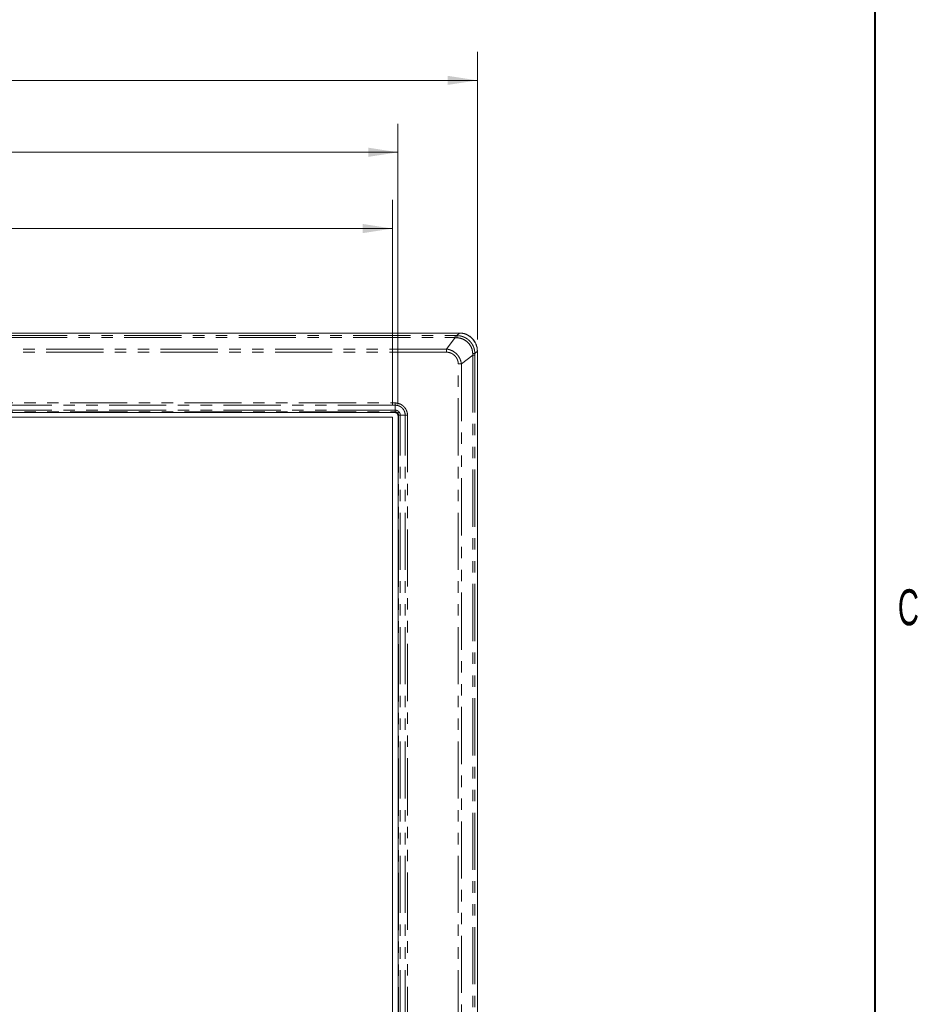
# Model space of a CAD drawing. Header units: millimetres. Extents: x 19 to 844, y 7 to 552.
# Tile 176 of 177: x 743 to 843, y 305 to 414. Entities that reach past the tile are written whole.
import ezdxf

# ---------------------------------------------------------------- set-up
doc = ezdxf.new("R2010")
doc.units = ezdxf.units.MM
doc.linetypes.add('PHANTOM', pattern=[12.7, 6.35, -1.27, 1.27, -1.27, 1.27, -1.27])
doc.styles.add('SLDTEXTSTYLE0', font='TXT', dxfattribs={"width": 0.75})
doc.styles.add('SLDTEXTSTYLE1', font='TXT', dxfattribs={"width": 0.605})
doc.dimstyles.new('SLDDIMSTYLE1', dxfattribs={"dimtxt": 3.5, "dimasz": 3.302, "dimexe": 0, "dimexo": 0.0625, "dimgap": 0.875, "dimtad": 0, "dimtih": 1, "dimtoh": 1, "dimdec": 1, "dimlfac": 2.5, "dimrnd": 1e-09, "dimzin": 12, "dimdsep": 46, "dimtxsty": 'SLDTEXTSTYLE0', "dimsah": 1, "dimcen": 0.09, "dimadec": 0, "dimazin": 3, "dimtfac": 1, "dimtdec": 1, "dimtofl": 0, "dimtmove": 0, "dimatfit": 3, "dimfxl": 0, "dimfrac": 2, "dimtolj": 1, "dimtzin": 12, "dimarcsym": 0})

# ---------------------------------------------------------------- blocks, each defined once
blk = doc.blocks.new('_D_1')
at = {"color": 7, "linetype": 'Continuous', "lineweight": 0}
for p, q in [((536.53, 378.95), (536.53, 410.91)), ((794.07, 378.95), (794.07, 410.91)), ((536.53, 407.73), (659.48, 407.73)), ((794.07, 407.73), (671.12, 407.73))]:
    blk.add_line(p, q, dxfattribs=at)
for points in [[(536.53, 407.73), (539.83, 407.23), (539.83, 408.24)], [(794.07, 407.73), (790.77, 408.24), (790.77, 407.23)]]:
    blk.add_solid(points, dxfattribs=at)
at = {"color": 7, "linetype": 'Continuous', "lineweight": 0, "insert": (659.48, 409.47), "char_height": 3.5, "attachment_point": 1, "style": 'SLDTEXTSTYLE0'}
blk.add_mtext('643.8', dxfattribs=at)
blk = doc.blocks.new('_D_2')
at = {"color": 7, "linetype": 'Continuous', "lineweight": 0}
for p, q in [((545.34, 371.76), (545.34, 402.92)), ((785.26, 371.76), (785.26, 402.92)), ((545.34, 399.75), (659.48, 399.75)), ((785.26, 399.75), (671.12, 399.75))]:
    blk.add_line(p, q, dxfattribs=at)
for points in [[(545.34, 399.75), (548.64, 399.24), (548.64, 400.26)], [(785.26, 399.75), (781.96, 400.26), (781.96, 399.24)]]:
    blk.add_solid(points, dxfattribs=at)
at = {"color": 7, "linetype": 'Continuous', "lineweight": 0, "insert": (659.48, 401.48), "char_height": 3.5, "attachment_point": 1, "style": 'SLDTEXTSTYLE0'}
blk.add_mtext('599.8', dxfattribs=at)
blk = doc.blocks.new('_D_3')
at = {"color": 7, "linetype": 'Continuous', "lineweight": 0}
for p, q in [((545.95, 371.63), (545.95, 394.46)), ((784.65, 371.63), (784.65, 394.46)), ((545.95, 391.28), (644.04, 391.28)), ((784.65, 391.28), (686.57, 391.28))]:
    blk.add_line(p, q, dxfattribs=at)
for points in [[(545.95, 391.28), (549.26, 390.77), (549.26, 391.79)], [(784.65, 391.28), (781.35, 391.79), (781.35, 390.77)]]:
    blk.add_solid(points, dxfattribs=at)
at = {"color": 7, "linetype": 'Continuous', "lineweight": 0, "char_height": 3.5, "attachment_point": 1, "style": 'SLDTEXTSTYLE0'}
for s, insert in [('596.7', (644.04, 393.02)), ('ACTIVE AREA', (656.99, 393.02))]:
    blk.add_mtext(s, dxfattribs=dict(at, insert=insert))

msp = doc.modelspace()

# ---------------------------------------------------------------- linework, layer by layer
at = {"color": 7, "linetype": 'Continuous', "lineweight": 40}
msp.add_line((838.2, 546.1), (838.2, 12.7), dxfattribs=at)
at = {"color": 7, "linetype": 'Continuous', "lineweight": 15}
for p, q in [((538.525, 379.673), (792.079, 379.673)), ((794.072, 377.681), (794.072, 239.084)), ((784.884, 370.866), (545.721, 370.866)), ((784.947, 371.113), (784.947, 371.659)), ((784.65, 370.356), (545.954, 370.356)), ((784.65, 236.092), (784.65, 370.356)), ((785.265, 239.084), (785.265, 370.485)), ((786.058, 370.548), (785.511, 370.548))]:
    msp.add_line(p, q, dxfattribs=at)
at = {"color": 8, "linetype": 'PHANTOM', "lineweight": 0}
for p, q in [((538.984, 379.389), (791.621, 379.389)), ((791.795, 379.389), (792.079, 379.673)), ((538.984, 379.166), (791.621, 379.166)), ((791.621, 379.166), (790.659, 377.9)), ((790.659, 377.9), (539.946, 377.9)), ((790.659, 377.549), (539.946, 377.549)), ((790.659, 377.549), (790.659, 377.9)), ((793.564, 377.222), (792.299, 376.26)), ((793.564, 377.222), (793.565, 239.084)), ((794.072, 377.681), (793.787, 377.397)), ((793.787, 377.222), (793.787, 239.084)), ((792.299, 376.26), (792.306, 239.084)), ((545.658, 371.918), (784.946, 371.918)), ((784.947, 371.659), (545.658, 371.659)), ((784.947, 371.113), (545.658, 371.113)), ((545.674, 370.931), (784.931, 370.931)), ((784.931, 370.931), (784.884, 370.884)), ((784.884, 370.884), (784.884, 370.866)), ((785.282, 370.485), (785.265, 370.485)), ((785.282, 370.485), (785.329, 370.532)), ((785.329, 370.532), (785.329, 239.084)), ((785.51, 239.084), (785.511, 370.548)), ((786.058, 239.084), (786.058, 370.548)), ((786.316, 370.568), (786.316, 239.084))]:
    msp.add_line(p, q, dxfattribs=at)
at = {"color": 8, "linetype": 'PHANTOM', "lineweight": 0, "flags": 128}
msp.add_lwpolyline([(791.954, 239.084), (791.952, 267.91), (791.949, 318.385), (791.947, 376.26)], dxfattribs=at)
at = {"color": 8, "linetype": 'PHANTOM', "lineweight": 0}
for points, knots in [([(791.621, 379.166), (791.621, 379.225), (791.621, 379.28), (791.621, 379.36), (791.621, 379.383), (791.621, 379.389)], [0, 0, 0, 0, 0.5, 0.5, 1, 1, 1, 1]), ([(791.621, 379.389), (791.649, 379.389), (791.707, 379.389), (791.765, 379.389), (791.795, 379.389)], [0, 0, 0, 0, 0.4884707, 1, 1, 1, 1]), ([(791.795, 379.389), (791.798, 379.383), (791.802, 379.359), (791.807, 379.275), (791.81, 379.217), (791.811, 379.156)], [0, 0, 0, 0, 0.5, 0.5, 1, 1, 1, 1]), ([(791.795, 379.389), (791.825, 379.389), (791.886, 379.388), (791.977, 379.382), (792.068, 379.371), (792.158, 379.357), (792.247, 379.339), (792.336, 379.316), (792.423, 379.29), (792.509, 379.259), (792.594, 379.224), (792.677, 379.186), (792.758, 379.144), (792.838, 379.098), (792.915, 379.048), (792.99, 378.995), (793.062, 378.939), (793.131, 378.879), (793.198, 378.816), (793.279, 378.732), (793.37, 378.624), (793.467, 378.489), (793.551, 378.347), (793.623, 378.198), (793.683, 378.044), (793.73, 377.886), (793.763, 377.725), (793.784, 377.561), (793.786, 377.451), (793.787, 377.397)], [0, 0, 0, 0, 0.029115, 0.0582351, 0.0873615, 0.1164952, 0.1456374, 0.1747893, 0.2039521, 0.2331268, 0.2623147, 0.2915169, 0.3207345, 0.3499688, 0.3792208, 0.4084916, 0.4377825, 0.4670945, 0.4964288, 0.5257866, 0.5786853, 0.6315162, 0.684286, 0.7370014, 0.7896693, 0.8422962, 0.8948892, 0.9474548, 1, 1, 1, 1]), ([(791.811, 379.156), (791.779, 379.157), (791.715, 379.16), (791.652, 379.164), (791.621, 379.166)], [0, 0, 0, 0, 0.5113763, 1, 1, 1, 1]), ([(793.554, 377.413), (793.544, 377.639), (793.492, 377.863), (793.312, 378.276), (793.183, 378.466), (792.864, 378.785), (792.675, 378.913), (792.261, 379.094), (792.037, 379.145), (791.811, 379.156)], [0, 0, 0, 0, 0.25, 0.25, 0.5, 0.5, 0.75, 0.75, 1, 1, 1, 1]), ([(792.299, 376.26), (792.294, 376.288), (792.286, 376.345), (792.268, 376.432), (792.245, 376.522), (792.217, 376.614), (792.183, 376.709), (792.114, 376.876), (791.982, 377.109), (791.757, 377.378), (791.486, 377.599), (791.226, 377.741), (791.004, 377.824), (790.828, 377.872), (790.713, 377.891), (790.659, 377.9)], [0, 0, 0, 0, 0.0339254, 0.06946547, 0.10662987, 0.14543089, 0.18587842, 0.22798035, 0.36309092, 0.50582628, 0.64759722, 0.78105683, 0.8602259, 0.93318222, 1, 1, 1, 1]), ([(791.947, 376.26), (791.947, 376.281), (791.946, 376.324), (791.941, 376.387), (791.933, 376.45), (791.921, 376.512), (791.906, 376.575), (791.887, 376.637), (791.858, 376.72), (791.812, 376.823), (791.742, 376.945), (791.656, 377.063), (791.555, 377.173), (791.443, 377.272), (791.325, 377.355), (791.203, 377.422), (791.076, 377.476), (790.942, 377.517), (790.801, 377.544), (790.706, 377.547), (790.659, 377.549)], [0, 0, 0, 0, 0.03146316, 0.06288719, 0.09436132, 0.12597436, 0.15781394, 0.18996586, 0.22251344, 0.2894788, 0.35736376, 0.43164934, 0.50599282, 0.57994503, 0.65406331, 0.72073154, 0.78663786, 0.85882513, 0.92961756, 1, 1, 1, 1]), ([(793.564, 377.222), (793.563, 377.253), (793.559, 377.317), (793.556, 377.38), (793.554, 377.413)], [0, 0, 0, 0, 0.48850368, 1, 1, 1, 1]), ([(793.787, 377.397), (793.781, 377.4), (793.757, 377.403), (793.673, 377.409), (793.615, 377.411), (793.554, 377.413)], [0, 0, 0, 0, 0.5, 0.5, 1, 1, 1, 1]), ([(793.564, 377.222), (793.623, 377.222), (793.679, 377.222), (793.758, 377.222), (793.781, 377.222), (793.787, 377.222)], [0, 0, 0, 0, 0.5, 0.5, 1, 1, 1, 1]), ([(793.787, 377.397), (793.787, 377.367), (793.787, 377.309), (793.787, 377.251), (793.787, 377.222)], [0, 0, 0, 0, 0.51110552, 1, 1, 1, 1]), ([(784.946, 371.918), (784.946, 371.902), (784.946, 371.872), (784.946, 371.828), (784.946, 371.774), (784.945, 371.717), (784.946, 371.676), (784.947, 371.659)], [0, 0, 0, 0, 0.17163415, 0.33848967, 0.50004786, 0.79260547, 1, 1, 1, 1]), ([(784.946, 371.918), (784.971, 371.917), (785.019, 371.916), (785.092, 371.909), (785.164, 371.898), (785.235, 371.884), (785.306, 371.866), (785.376, 371.844), (785.468, 371.809), (785.58, 371.758), (785.708, 371.681), (785.828, 371.59), (785.968, 371.457), (786.113, 371.27), (786.218, 371.057), (786.276, 370.871), (786.307, 370.721), (786.313, 370.619), (786.316, 370.568)], [0, 0, 0, 0, 0.03449388, 0.0687921, 0.10298955, 0.13718191, 0.17146494, 0.20593364, 0.24068148, 0.31048407, 0.38000119, 0.4513604, 0.52264236, 0.65314999, 0.78358014, 0.8556473, 0.92749833, 1, 1, 1, 1]), ([(784.931, 370.931), (784.934, 370.931), (784.946, 370.931), (784.971, 370.93), (785.021, 370.924), (785.087, 370.905), (785.168, 370.863), (785.211, 370.82), (785.236, 370.795)], [0, 0, 0, 0, 0.028471, 0.1036947, 0.2162861, 0.4759871, 0.6952699, 1, 1, 1, 1]), ([(784.947, 371.659), (784.969, 371.659), (785.013, 371.659), (785.079, 371.654), (785.16, 371.643), (785.254, 371.621), (785.347, 371.591), (785.456, 371.544), (785.558, 371.488), (785.672, 371.403), (785.802, 371.279), (785.932, 371.097), (786.017, 370.884), (786.049, 370.72), (786.058, 370.614), (786.058, 370.563), (786.058, 370.548)], [0, 0, 0, 0, 0.0378941, 0.0757001, 0.1134407, 0.1770504, 0.240998, 0.2804804, 0.3810679, 0.4391167, 0.5238276, 0.6886814, 0.8182234, 0.9135944, 0.9741354, 1, 1, 1, 1]), ([(785.38, 370.916), (785.371, 370.927), (785.351, 370.948), (785.32, 370.978), (785.287, 371.004), (785.253, 371.027), (785.218, 371.047), (785.174, 371.068), (785.122, 371.088), (785.062, 371.102), (785.009, 371.109), (784.971, 371.112), (784.952, 371.112), (784.947, 371.113)], [0, 0, 0, 0, 0.0889008, 0.1761005, 0.2615302, 0.3454025, 0.4279517, 0.5090626, 0.6394364, 0.7689693, 0.8842025, 0.9640974, 1, 1, 1, 1]), ([(785.38, 370.916), (785.344, 370.885), (785.309, 370.855), (785.257, 370.812), (785.241, 370.799), (785.236, 370.795)], [0, 0, 0, 0, 0.5, 0.5, 1, 1, 1, 1]), ([(785.236, 370.795), (785.243, 370.786), (785.257, 370.769), (785.274, 370.743), (785.287, 370.72), (785.297, 370.699), (785.304, 370.681), (785.313, 370.654), (785.321, 370.626), (785.326, 370.592), (785.329, 370.564), (785.329, 370.543), (785.329, 370.532)], [0, 0, 0, 0, 0.1204983, 0.227811, 0.3218877, 0.4025285, 0.4696254, 0.5231104, 0.7037664, 0.7782021, 0.8894339, 1, 1, 1, 1]), ([(785.511, 370.548), (785.511, 370.554), (785.511, 370.57), (785.509, 370.602), (785.502, 370.661), (785.485, 370.731), (785.455, 370.803), (785.422, 370.862), (785.394, 370.898), (785.38, 370.916)], [0, 0, 0, 0, 0.0458427, 0.1216877, 0.2416399, 0.4912653, 0.6601603, 0.8296243, 1, 1, 1, 1]), ([(786.316, 370.568), (786.31, 370.568), (786.289, 370.567), (786.256, 370.567), (786.219, 370.567), (786.187, 370.567), (786.154, 370.566), (786.123, 370.562), (786.09, 370.556), (786.07, 370.551), (786.058, 370.548)], [0, 0, 0, 0, 0.06641, 0.2394857, 0.362719, 0.4859496, 0.6105155, 0.7387815, 0.8552764, 1, 1, 1, 1])]:
    msp.add_open_spline(points, degree=3, knots=knots, dxfattribs=at)
at = {"color": 7, "linetype": 'Continuous', "lineweight": 15}
for points, knots in [([(794.07, 377.662), (794.07, 377.691), (794.069, 377.75), (794.063, 377.839), (794.054, 377.926), (794.041, 378.012), (794.024, 378.098), (794.003, 378.183), (793.978, 378.267), (793.95, 378.35), (793.913, 378.446), (793.864, 378.553), (793.782, 378.707), (793.66, 378.89), (793.487, 379.088), (793.289, 379.261), (793.106, 379.383), (792.951, 379.466), (792.823, 379.524), (792.683, 379.576), (792.531, 379.619), (792.376, 379.65), (792.219, 379.669), (792.113, 379.671), (792.06, 379.672)], [0, 0, 0, 0, 0.0281303, 0.0560601, 0.0838427, 0.1115319, 0.1391823, 0.1668487, 0.1945857, 0.2224476, 0.2504879, 0.2920994, 0.3337508, 0.4170208, 0.4999994, 0.5829134, 0.6662527, 0.7078394, 0.749521, 0.7998401, 0.8497298, 0.8995073, 0.9494922, 1, 1, 1, 1]), ([(792.079, 379.673), (792.113, 379.673), (792.181, 379.672), (792.28, 379.666), (792.377, 379.656), (792.472, 379.641), (792.564, 379.623), (792.654, 379.6), (792.742, 379.573), (792.826, 379.542), (792.937, 379.495), (793.071, 379.425), (793.271, 379.293), (793.494, 379.096), (793.691, 378.873), (793.824, 378.673), (793.905, 378.517), (793.968, 378.36), (794.015, 378.202), (794.048, 378.035), (794.068, 377.861), (794.071, 377.742), (794.072, 377.681)], [0, 0, 0, 0, 0.0324794, 0.0642333, 0.0953196, 0.1258004, 0.1557411, 0.185211, 0.2142827, 0.2430318, 0.2715364, 0.3288684, 0.3875534, 0.5000277, 0.612502, 0.6711225, 0.728519, 0.7799636, 0.8324136, 0.8863069, 0.9420473, 1, 1, 1, 1]), ([(785.282, 370.485), (785.282, 370.499), (785.281, 370.526), (785.275, 370.566), (785.265, 370.605), (785.251, 370.642), (785.234, 370.677), (785.214, 370.71), (785.191, 370.74), (785.158, 370.777), (785.109, 370.818), (785.041, 370.854), (784.965, 370.879), (784.911, 370.882), (784.884, 370.884)], [0, 0, 0, 0, 0.0655873, 0.1302893, 0.1941127, 0.2570644, 0.3191515, 0.3803816, 0.4407624, 0.500302, 0.6200761, 0.7432442, 0.8698669, 1, 1, 1, 1]), ([(785.265, 370.485), (785.264, 370.498), (785.264, 370.523), (785.258, 370.56), (785.249, 370.596), (785.232, 370.643), (785.203, 370.699), (785.155, 370.756), (785.097, 370.804), (785.031, 370.839), (784.959, 370.862), (784.909, 370.865), (784.884, 370.866)], [0, 0, 0, 0, 0.0627336, 0.1249984, 0.1874006, 0.2505426, 0.3749301, 0.5001461, 0.6250056, 0.7497497, 0.8749671, 1, 1, 1, 1]), ([(784.931, 370.931), (784.931, 370.932), (784.931, 370.933), (784.934, 370.938), (784.94, 370.947), (784.945, 370.964), (784.946, 370.985), (784.944, 371.012), (784.945, 371.042), (784.946, 371.075), (784.946, 371.1), (784.947, 371.113)], [0, 0, 0, 0, 0.0573963, 0.1236528, 0.2492647, 0.3716142, 0.5002405, 0.6255323, 0.7502295, 0.8751134, 1, 1, 1, 1]), ([(785.511, 370.548), (785.503, 370.548), (785.486, 370.548), (785.463, 370.548), (785.437, 370.547), (785.41, 370.547), (785.384, 370.548), (785.362, 370.547), (785.346, 370.542), (785.336, 370.535), (785.331, 370.532), (785.33, 370.532), (785.329, 370.532)], [0, 0, 0, 0, 0.0835461, 0.1671004, 0.2506684, 0.375169, 0.4998021, 0.6270103, 0.7499323, 0.8758338, 0.9422892, 1, 1, 1, 1])]:
    msp.add_open_spline(points, degree=3, knots=knots, dxfattribs=at)
at = {"color": 8, "linetype": 'PHANTOM', "lineweight": 0}
msp.add_open_spline([(791.947, 376.26), (792.067, 376.26), (792.191, 376.26), (792.299, 376.26)], degree=3, dxfattribs=at)

# ---------------------------------------------------------------- texts
at = {"color": 7, "linetype": 'Continuous', "lineweight": 0, "insert": (841.911, 351.226), "char_height": 4, "attachment_point": 2, "style": 'SLDTEXTSTYLE1'}
msp.add_mtext('C', dxfattribs=at)

# ---------------------------------------------------------------- dimensions: what is measured, and where the dimension line sits
at = {"color": 7, "linetype": 'Continuous', "lineweight": 0}
for base, p1, p2, picture, middle in [((794.072, 407.733), (536.533, 377.681), (794.072, 377.681), '_D_1', (665.302, 407.733)), ((785.265, 399.747), (545.34, 370.485), (785.265, 370.485), '_D_2', (665.302, 399.747))]:
    dim = msp.add_linear_dim(base=base, p1=p1, p2=p2, dimstyle='SLDDIMSTYLE1', dxfattribs=at)
    dim.commit()
    dim.dimension.update_dxf_attribs({"geometry": picture, "text_midpoint": middle, "dimtype": 160})
dim = msp.add_linear_dim(base=(784.65, 391.283), p1=(545.954, 370.356), p2=(784.65, 370.356), text='<> ACTIVE AREA', dimstyle='SLDDIMSTYLE1', dxfattribs=at)
dim.commit()
dim.dimension.update_dxf_attribs({"geometry": '_D_3', "text_midpoint": (665.302, 391.283), "dimtype": 160})

doc.saveas('drawing.dxf')
